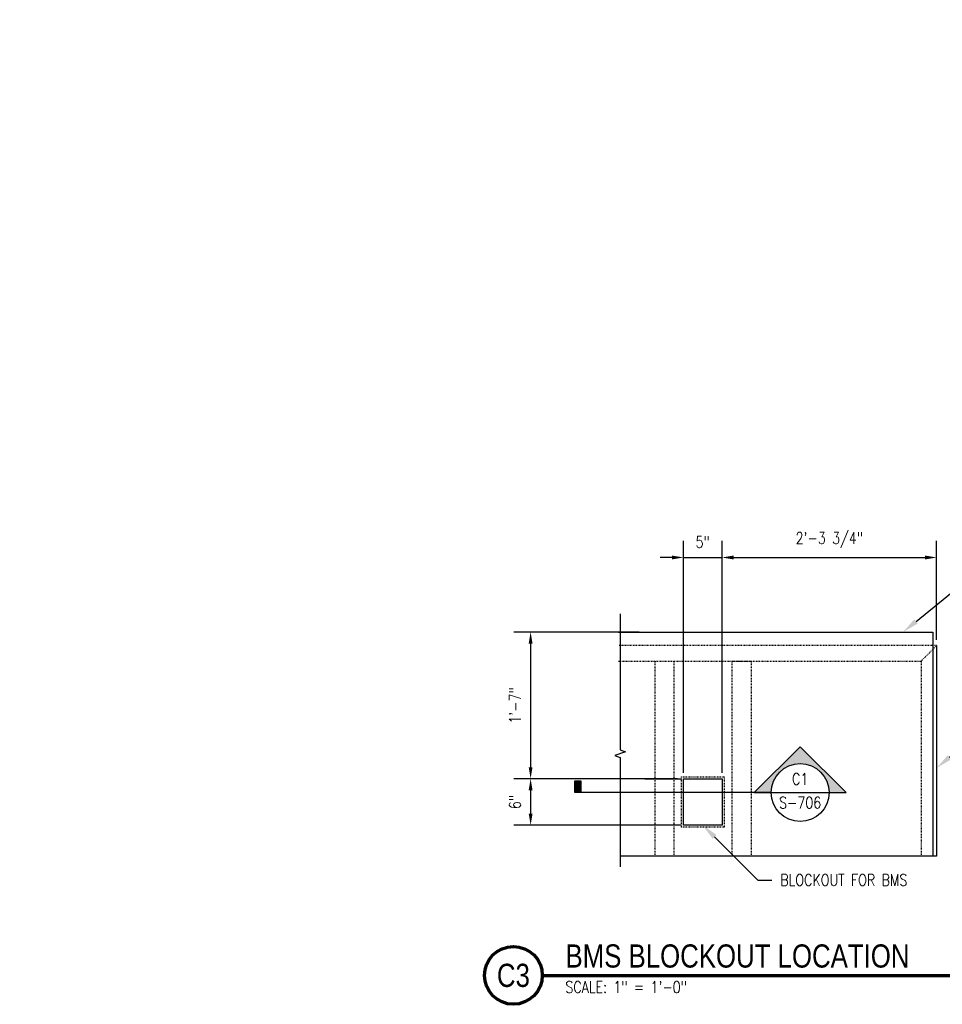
# Model space of a CAD drawing. Header units: inches. Extents: x -39 to 824, y 5 to 218.
# Tile 1 of 13: x -39 to 81, y 88 to 216. Entities that reach past the tile are written whole.
import ezdxf
from ezdxf import colors
from ezdxf.entities.mleader import LeaderData, LeaderLine
from ezdxf.enums import TextEntityAlignment as Align
from ezdxf.math import Vec2, Vec3

# ---------------------------------------------------------------- set-up
doc = ezdxf.new("R2010")
doc.units = ezdxf.units.IN
doc.header["$MEASUREMENT"] = 0
doc.linetypes.add('Hidden 3_32_', pattern=[0.140625, 0.09375, -0.046875])
for name, color, linetype in [('A-DETL-HDLN', 3, 'Hidden 3_32_'), ('A-DETL-THIN', 1, 'Continuous'), ('G-ANNO-SYMB', 2, 'Continuous'), ('S-ANNO-DIMS', 1, 'Continuous'), ('S-ANNO-NOTE', 2, 'Continuous'), ('S-ANNO-SYMB', 2, 'Continuous'), ('S-ANNO-TEXT', 2, 'Continuous')]:
    doc.layers.add(name, color=color, linetype=linetype)
doc.styles.add('Annotative', font='romans.shx', dxfattribs={"width": 0.8, "height": 0.125})
doc.styles.add('Arial', font='romans.shx', dxfattribs={"width": 0.8})
doc.styles.add('ROMANS', font='romans.shx', dxfattribs={"width": 0.8})
doc.styles.add('TITLES', font='swiss.ttf', dxfattribs={"width": 0.8, "height": 0.25})
doc.dimstyles.new('Annotative', dxfattribs={"dimscale": 0, "dimtxt": 0.125, "dimasz": 0.125, "dimexe": 0.18, "dimexo": 0.0625, "dimgap": 0.09375, "dimtad": 1, "dimdec": 3, "dimzin": 3, "dimdsep": 46, "dimlunit": 4, "dimtxsty": 'Annotative', "dimcen": 0.09, "dimclrt": 2, "dimazin": 2, "dimtfac": 1, "dimtdec": 3, "dimtmove": 0, "dimatfit": 0, "dimfxl": 1, "dimtfill": 1, "dimfrac": 2, "dimtolj": 1, "dimtzin": 0, "dimarcsym": 0})

# ---------------------------------------------------------------- blocks, each defined once
blk = doc.blocks.new('*D21')
at = {"layer": 'Defpoints', "color": 0, "transparency": 16777216}
for p in [(52.03, 146.05), (47.03, 117.4), (52.03, 117.4)]:
    blk.add_point(p, dxfattribs=at)
at = {"layer": 'S-ANNO-DIMS', "color": 0, "lineweight": -2, "transparency": 16777216}
for p, q in [((47.03, 118.15), (47.03, 148.21)), ((52.03, 118.15), (52.03, 148.21)), ((45.53, 146.05), (44.03, 146.05)), ((47.03, 146.05), (52.03, 146.05)), ((53.53, 146.05), (55.03, 146.05))]:
    blk.add_line(p, q, dxfattribs=at)
at = {"layer": 'S-ANNO-DIMS', "color": 0, "transparency": 16777216}
for points in [[(45.53, 146.3), (45.53, 145.8), (47.03, 146.05)], [(53.53, 146.3), (53.53, 145.8), (52.03, 146.05)]]:
    blk.add_solid(points, dxfattribs=at)
at = {"layer": 'S-ANNO-DIMS', "color": 2, "lineweight": -3, "transparency": 16777216, "insert": (49.53, 148.06), "char_height": 1.5, "width": 0.1942, "attachment_point": 5, "style": 'Annotative'}
blk.add_mtext('\\A1;5"', dxfattribs=at)
blk = doc.blocks.new('*D20')
at = {"layer": 'Defpoints', "color": 0, "transparency": 16777216}
for p in [(42.04, 136.4), (27.25, 117.4), (47.03, 117.4)]:
    blk.add_point(p, dxfattribs=at)
at = {"layer": 'S-ANNO-DIMS', "color": 0, "lineweight": -2, "transparency": 16777216}
for p, q in [((41.29, 136.4), (25.09, 136.4)), ((27.25, 134.9), (27.25, 118.9)), ((46.28, 117.4), (25.09, 117.4))]:
    blk.add_line(p, q, dxfattribs=at)
at = {"layer": 'S-ANNO-DIMS', "color": 0, "transparency": 16777216}
for points in [[(27, 134.9), (27.5, 134.9), (27.25, 136.4)], [(27, 118.9), (27.5, 118.9), (27.25, 117.4)]]:
    blk.add_solid(points, dxfattribs=at)
at = {"layer": 'S-ANNO-DIMS', "color": 2, "lineweight": -3, "transparency": 16777216, "insert": (25.23, 126.9), "char_height": 1.5, "width": 0.5137, "attachment_point": 5, "rotation": 90, "style": 'Annotative'}
blk.add_mtext('\\A1;1\'-7"', dxfattribs=at)
blk = doc.blocks.new('*D19')
at = {"layer": 'Defpoints', "color": 0, "transparency": 16777216}
for p in [(47.03, 117.4), (27.25, 111.4), (47.03, 111.4)]:
    blk.add_point(p, dxfattribs=at)
at = {"layer": 'S-ANNO-DIMS', "color": 0, "lineweight": -2, "transparency": 16777216}
for p, q in [((46.28, 117.4), (25.09, 117.4)), ((27.25, 115.9), (27.25, 112.9)), ((46.28, 111.4), (25.09, 111.4))]:
    blk.add_line(p, q, dxfattribs=at)
at = {"layer": 'S-ANNO-DIMS', "color": 0, "transparency": 16777216}
for points in [[(27, 115.9), (27.5, 115.9), (27.25, 117.4)], [(27, 112.9), (27.5, 112.9), (27.25, 111.4)]]:
    blk.add_solid(points, dxfattribs=at)
at = {"layer": 'S-ANNO-DIMS', "color": 2, "lineweight": -3, "transparency": 16777216, "insert": (25.23, 114.4), "char_height": 1.5, "width": 0.1942, "attachment_point": 5, "rotation": 90, "style": 'Annotative'}
blk.add_mtext('\\A1;6"', dxfattribs=at)
blk = doc.blocks.new('*D27')
at = {"layer": 'Defpoints', "color": 0, "transparency": 16777216}
for p in [(79.81, 146.05), (79.81, 134.65), (52.03, 117.4)]:
    blk.add_point(p, dxfattribs=at)
at = {"layer": 'S-ANNO-DIMS', "color": 0, "lineweight": -2, "transparency": 16777216}
for p, q in [((52.03, 118.15), (52.03, 148.21)), ((79.81, 135.4), (79.81, 148.21)), ((53.53, 146.05), (78.31, 146.05))]:
    blk.add_line(p, q, dxfattribs=at)
at = {"layer": 'S-ANNO-DIMS', "color": 0, "transparency": 16777216}
for points in [[(53.53, 146.3), (53.53, 145.8), (52.03, 146.05)], [(78.31, 146.3), (78.31, 145.8), (79.81, 146.05)]]:
    blk.add_solid(points, dxfattribs=at)
at = {"layer": 'S-ANNO-DIMS', "color": 2, "lineweight": -3, "transparency": 16777216, "insert": (65.92, 148.31), "char_height": 1.5, "attachment_point": 5, "style": 'Annotative'}
blk.add_mtext('\\A1;2\'-3 3/4"', dxfattribs=at)
blk = doc.blocks.new('*U41')
at = {"lineweight": -3}
h = blk.add_hatch(color=256, dxfattribs=at)
edge = h.paths.add_edge_path()
edge.add_line((0.312, 0), (0.495, 0))
edge.add_line((0.495, 0), (0, 0.495))
edge.add_line((0, 0.495), (-0.495, 0))
edge.add_line((-0.495, 0), (-0.312, 0))
edge.add_arc((0, 0), 0.312, 0, 180, ccw=False)
blk.add_hatch(color=256, dxfattribs=at).paths.add_polyline_path([(-2.367, 0), (-2.429, 0), (-2.429, 0.125), (-2.367, 0.125)])
for p, q in [((-0.495, 0), (0, 0.495)), ((0, 0.495), (0.495, 0)), ((-0.312, 0), (0.312, 0))]:
    blk.add_line(p, q, dxfattribs=at)
at = {"linetype": 'Continuous', "lineweight": -3}
blk.add_line((-0.312, 0), (-2.429, 0), dxfattribs=at)
at = {"lineweight": -3, "flags": 128}
blk.add_lwpolyline([(0.312, 0), (0.495, 0), (0, 0.495), (-0.495, 0), (-0.312, 0, -1), (0.312, 0)], format="xyb", close=True, dxfattribs=at)
blk.add_lwpolyline([(-2.367, 0), (-2.429, 0), (-2.429, 0.125), (-2.367, 0.125), (-2.367, 0)], close=True, dxfattribs=at)
blk.add_lwpolyline([(0.312, 0.016), (0.312, 0.016)], dxfattribs=at)
blk.add_lwpolyline([(0.312, 0.016), (0.312, 0.016)], dxfattribs=at)
at = {"lineweight": -3}
blk.add_circle((0, 0), 0.312, dxfattribs=at)
at = {"linetype": 'Continuous', "lineweight": -3, "style": 'Arial'}
blk.add_attdef('X#', text='', height=0.0938, dxfattribs=at).set_placement((0, 0.047), align=Align.BOTTOM_CENTER)
blk.add_attdef('X-###', text='', height=0.0938, dxfattribs=at).set_placement((0, -0.047), align=Align.TOP_CENTER)
blk = doc.blocks.new('*U5')
at = {"linetype": 'Continuous', "lineweight": 70}
blk.add_line((1.125, 0.625), (7.5, 0.625), dxfattribs=at)
at = {"lineweight": 70}
blk.add_circle((0.812, 0.625), 0.312, dxfattribs=at)
at = {"style": 'Arial'}
blk.add_attdef('DRAWING_AREA_TITLE', text='', height=0.187, dxfattribs=at).set_placement((1.374, 0.634), align=Align.BOTTOM_LEFT)
blk.add_attdef('X#', text='', height=0.187, dxfattribs=at).set_placement((0.812, 0.625), align=Align.MIDDLE_CENTER)
blk.add_attdef('SCALE:', text='', height=0.0938, dxfattribs=at).set_placement((1.374, 0.561), align=Align.TOP_LEFT)

msp = doc.modelspace()

# ---------------------------------------------------------------- linework, layer by layer
at = {"layer": 'A-DETL-HDLN', "lineweight": -3}
for p, q in [((79.8099, 134.6485), (38.638, 134.6485)), ((77.8099, 132.6485), (79.8099, 134.6485)), ((38.638, 132.6408), (77.8099, 132.6408)), ((43.315, 132.6408), (43.315, 107.3966)), ((45.7831, 132.6408), (45.7831, 107.3966)), ((53.2831, 132.6433), (53.2831, 107.3892)), ((53.2831, 132.6433), (55.7831, 132.6433)), ((55.7831, 132.6433), (55.7831, 107.3985)), ((77.8099, 132.6408), (77.8099, 107.3985)), ((46.7831, 117.6485), (52.2831, 117.6485)), ((46.7831, 111.1485), (46.7831, 117.6485)), ((52.2831, 117.6485), (52.2831, 111.1485)), ((52.2831, 111.1485), (46.7831, 111.1485))]:
    msp.add_line(p, q, dxfattribs=at)
at = {"layer": 'A-DETL-THIN', "lineweight": -3}
for p, q in [((38.8452, 138.7488), (38.8452, 121.1482)), ((38.638, 136.3985), (79.3099, 136.3985)), ((79.3099, 136.3985), (79.3099, 107.3985)), ((79.8099, 134.6485), (79.8099, 107.3892)), ((38.8452, 121.1482), (39.5321, 120.8982)), ((39.5321, 120.8982), (38.1584, 120.3982)), ((38.1584, 120.3982), (38.8452, 120.1482)), ((38.8452, 120.1482), (38.8452, 105.9984)), ((42.0376, 117.3985), (46.7331, 117.3985)), ((47.0331, 117.3985), (52.0331, 117.3985)), ((47.0331, 111.3985), (47.0331, 117.3985)), ((52.0331, 117.3985), (52.0331, 111.3985)), ((46.7331, 111.3985), (42.0376, 111.3985)), ((52.0331, 111.3985), (47.0331, 111.3985)), ((79.8099, 107.3892), (38.8452, 107.3892))]:
    msp.add_line(p, q, dxfattribs=at)

# ---------------------------------------------------------------- block references
at = {"layer": 'G-ANNO-SYMB', "lineweight": -3}
ref = msp.add_blockref('*U41', (62.1415, 115.6163), dxfattribs=dict(at, xscale=12, yscale=12, zscale=12))
ref.add_attrib('X-###', 'S-706', dxfattribs={"layer": 'S-ANNO-SYMB', "color": 1, "linetype": 'Continuous', "lineweight": -2, "height": 1.5, "style": 'ROMANS', "width": 0.8}).set_placement((62.1415, 115.0538), align=Align.TOP_CENTER)
ref.add_attrib('X#', 'C1', dxfattribs={"layer": 'S-ANNO-TEXT', "color": 1, "linetype": 'Continuous', "lineweight": -2, "height": 1.5, "style": 'ROMANS', "width": 0.8}).set_placement((62.1415, 116.1788), align=Align.BOTTOM_CENTER)
at = {"layer": 'S-ANNO-SYMB', "lineweight": -3}
ref = msp.add_blockref('*U5', (15.2707, 84.452), dxfattribs=dict(at, xscale=12, yscale=12, zscale=12))
ref.add_attrib('SCALE:', 'SCALE: 1" = 1\'-0"', dxfattribs={"layer": '0', "height": 1.5, "style": 'Annotative', "width": 0.796875}).set_placement((31.7622, 91.179), align=Align.TOP_LEFT)
ref.add_attrib('DRAWING_AREA_TITLE', 'BMS BLOCKOUT LOCATION', dxfattribs={"layer": '0', "height": 3, "style": 'TITLES', "width": 0.796875}).set_placement((31.7622, 92.0589), align=Align.BOTTOM_LEFT)
ref.add_attrib('X#', 'C3', dxfattribs={"layer": '0', "height": 3, "style": 'TITLES', "width": 0.796875}).set_placement((25.0207, 91.952), align=Align.MIDDLE_CENTER)

# ---------------------------------------------------------------- dimensions: what is measured, and where the dimension line sits
at = {"layer": 'S-ANNO-DIMS', "lineweight": -3}
dim = msp.add_linear_dim(base=(79.8099, 146.0466), p1=(52.0331, 117.3985), p2=(79.8099, 134.6485), dimstyle='Annotative', override={"dimpost": '\\X', "dimtfill": 0}, dxfattribs=at)
dim.commit()
dim.dimension.update_dxf_attribs({"geometry": '*D27', "text_midpoint": (65.9215, 148.3145)})
dim = msp.add_linear_dim(base=(52.0331, 146.0466), p1=(47.0331, 117.3985), p2=(52.0331, 117.3985), dimstyle='Annotative', override={"dimpost": '\\X', "dimtfill": 0}, dxfattribs=at)
dim.commit()
dim.dimension.update_dxf_attribs({"geometry": '*D21', "text_midpoint": (49.5331, 146.0466), "dimtype": 160})
for base, p1, p2, picture, middle in [((27.2518, 117.3985), (42.0376, 136.3985), (47.0331, 117.3985), '*D20', (25.2339, 126.8985)), ((27.2518, 111.3985), (47.0331, 117.3985), (47.0331, 111.3985), '*D19', (25.2339, 114.3985))]:
    dim = msp.add_linear_dim(base=base, p1=p1, p2=p2, angle=90, dimstyle='Annotative', override={"dimpost": '\\X', "dimtfill": 0}, dxfattribs=at)
    dim.commit()
    dim.dimension.update_dxf_attribs({"geometry": picture, "text_midpoint": middle})

# ---------------------------------------------------------------- leaders
at = {"layer": 'S-ANNO-NOTE', "lineweight": -3}
ml = msp.add_multileader_mtext('Standard', dxfattribs=at)
ml.set_content('\\pxt3.2,6.4,9.6,12.8,16,19.2,22.4,25.6,28.8,32,35.2,38.4,41.6,44.8,48,51.2,54.4,57.6,60.8,64,67.2,70.4,73.6,76.8,80,83.2,86.4,89.6,92.8,96,99.2,102.4;{\\C256;CHANNEL WEB}', color=2, style='Annotative')
ml.set_leader_properties(color=1)
ml.build(insert=Vec2(0, 0))
ml.multileader.update_dxf_attribs({"text_right_attachment_type": 3, "dogleg_length": 0.36, "arrow_head_size": 2.88, "scale": 16})
ctx = ml.context
ctx.base_point, ctx.scale, ctx.char_height, ctx.arrow_head_size, ctx.landing_gap_size, ctx.plane_origin = Vec3(220.696, 214.6407), 16, 2, 2.88, 1.44, Vec3(248.4692, 158.7177)
ctx.right_attachment, ctx.text_align_type = 3, 2
notes = []
notes.append((ctx, [(0, (1, 1, 0), (242.761, 214.6407), (-1, 0), 2.423, [(0, [(246.1528, 188.632)], 0, [])])]))
ctx.mtext.insert, ctx.mtext.width, ctx.mtext.defined_height, ctx.mtext.alignment, ctx.mtext.flow_direction = Vec3(238.8979, 215.6407), 17.361497, 10.6574, 3, 5
ml = msp.add_multileader_mtext('Standard', dxfattribs=at)
ml.set_content('{\\C256;TOP OF INTERIOR DOOR PLATE}', color=2, style='Annotative')
ml.set_leader_properties(color=1)
ml.build(insert=Vec2(0, 0))
ml.multileader.update_dxf_attribs({"text_right_attachment_type": 3, "dogleg_length": 0.36, "arrow_head_size": 2.16, "scale": 12})
ctx = ml.context
ctx.base_point, ctx.scale, ctx.char_height, ctx.arrow_head_size, ctx.landing_gap_size, ctx.plane_origin = Vec3(86.7124, 144.0821), 12, 1.5, 2.16, 1.08, Vec3(68.1672, 98.6348)
ctx.right_attachment = 3
notes.append((ctx, [(0, (1, 1, 0), (84.8952, 144.0821), (1, 0), 1.8173, [(0, [(75.4625, 136.3985)], 0, [])])]))
ctx.mtext.insert, ctx.mtext.width, ctx.mtext.flow_direction = Vec3(87.7924, 144.8321), 18.031133, 5
ml = msp.add_multileader_mtext('Standard', dxfattribs=at)
ml.set_content('\\pxt3.2,6.4,9.6,12.8,16,19.2,22.4,25.6,28.8,32,35.2,38.4,41.6,44.8,48,51.2,54.4,57.6,60.8,64,67.2,70.4,73.6,76.8,80,83.2,86.4,89.6,92.8,96,99.2,102.4;{\\C256;LEADING EDGE OF DOOR}', color=2, style='Annotative')
ml.set_leader_properties(color=1)
ml.build(insert=Vec2(0, 0))
ml.multileader.update_dxf_attribs({"text_right_attachment_type": 3, "dogleg_length": 0.36, "arrow_head_size": 2.16, "scale": 12})
ctx = ml.context
ctx.base_point, ctx.scale, ctx.char_height, ctx.arrow_head_size, ctx.landing_gap_size, ctx.plane_origin = Vec3(86.7124, 122.9626), 12, 1.5, 2.16, 1.08, Vec3(68.1672, 77.5153)
ctx.right_attachment = 3
notes.append((ctx, [(0, (1, 1, 0), (84.8952, 122.9626), (1, 0), 1.8173, [(0, [(79.8099, 118.8203)], 0, [])])]))
ctx.mtext.insert, ctx.mtext.width, ctx.mtext.flow_direction = Vec3(87.7924, 123.7126), 14.037317, 5
ml = msp.add_multileader_mtext('Standard', dxfattribs=at)
ml.set_content('\\pxt3.2,6.4,9.6,12.8,16,19.2,22.4,25.6,28.8,32,35.2,38.4,41.6,44.8,48,51.2,54.4,57.6,60.8,64,67.2,70.4,73.6,76.8,80,83.2,86.4,89.6,92.8,96,99.2,102.4;{\\C256;BLOCKOUT FOR BMS}', color=2, style='Annotative')
ml.set_leader_properties(color=1)
ml.build(insert=Vec2(0, 0))
ml.multileader.update_dxf_attribs({"text_right_attachment_type": 3, "dogleg_length": 0.36, "arrow_head_size": 2.16, "scale": 12})
ctx = ml.context
ctx.base_point, ctx.scale, ctx.char_height, ctx.arrow_head_size, ctx.landing_gap_size, ctx.plane_origin = Vec3(58.4837, 104.2952), 12, 1.5, 2.16, 1.08, Vec3(39.9385, 58.8478)
ctx.right_attachment = 3
notes.append((ctx, [(0, (1, 1, 0), (56.6664, 104.2952), (1, 0), 1.8173, [(0, [(49.5331, 111.3985)], 0, [])])]))
ctx.mtext.insert, ctx.mtext.width, ctx.mtext.flow_direction = Vec3(59.5637, 105.0452), 14.037317, 5
for ctx, leaders in notes:
    for number, flags, end, landing, length, lines in leaders:
        leader = LeaderData()
        leader.index, (leader.has_last_leader_line, leader.has_dogleg_vector, leader.attachment_direction) = number, flags
        leader.last_leader_point, leader.dogleg_vector, leader.dogleg_length = Vec3(end), Vec3(landing), length
        for number, points, colour, breaks in lines:
            line = LeaderLine()
            line.index, line.vertices, line.color, line.breaks = number, Vec3.list(points), colors.encode_raw_color(colour), breaks
            leader.lines.append(line)
        ctx.leaders.append(leader)

doc.saveas('drawing.dxf')
